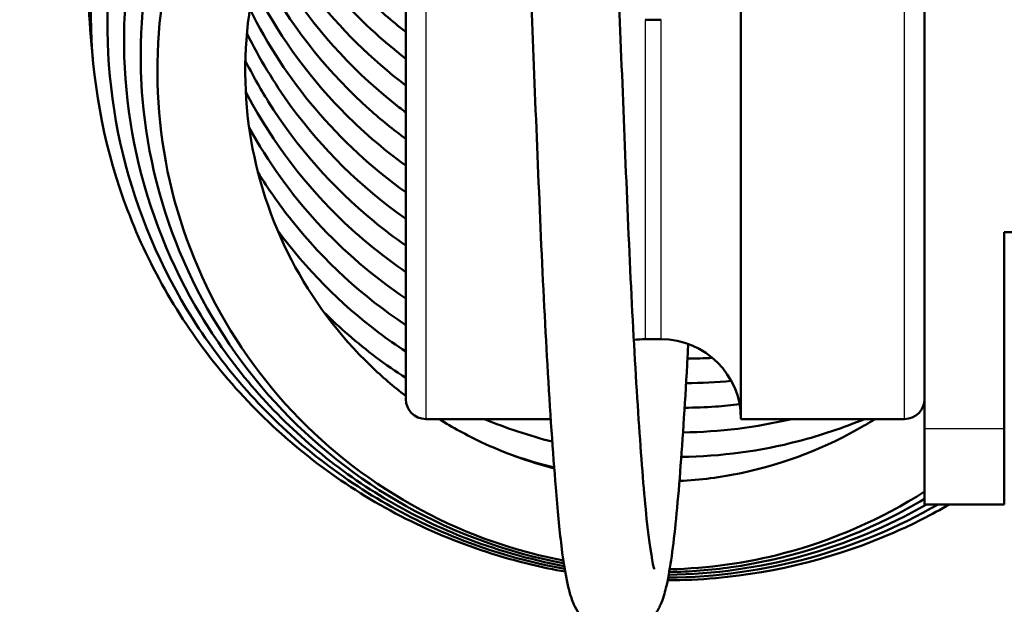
# Model space of a CAD drawing. Header units: millimetres. Extents: x 70 to 1011, y -602 to 1647.
# Tile 59 of 98: x 166 to 179, y 1404 to 1411. Entities that reach past the tile are written whole.
import ezdxf

# ---------------------------------------------------------------- set-up
doc = ezdxf.new("R2010")
doc.units = ezdxf.units.MM
doc.header["$LTSCALE"] = 0.75
doc.layers.add('Visible', color=7, linetype='Continuous', lineweight=50)
doc.layers.add('Visible Narrow', color=7, linetype='Continuous', lineweight=25)

msp = doc.modelspace()

# ---------------------------------------------------------------- linework, layer by layer
at = {"layer": 'Visible', "extrusion": (-1.22465e-16, -1, 2.96635e-13)}
for p, q in [((177.539, 1435.171, 291.483), (177.539, 1405.953, 254.001)), ((174.239, 1411.071, 250.682), (174.039, 1411.071, 250.682)), ((185.539, 1408.41, 257.153), (178.539, 1408.41, 257.153)), ((178.539, 1408.41, 257.153), (178.539, 1405.953, 254.001)), ((174.239, 1407.071, 250.682), (174.039, 1407.071, 250.682)), ((171.289, 1406.071, 250.682), (172.855, 1406.071, 250.682)), ((175.239, 1406.071, 250.682), (177.289, 1406.071, 250.682)), ((178.539, 1405.002, 251.234), (177.539, 1405.002, 251.234))]:
    msp.add_line(p, q, dxfattribs=at)
at = {"layer": 'Visible', "extrusion": (-3.63273e-29, -2.96635e-13, -1)}
for centre, radius, start, end in [((-205.124, 1421.335, 789.545), 128, 295.56245, 81.18709), ((-174.039, 1406.071, -250.682), 1, 81.8074, 90), ((-174.239, 1406.071, -250.682), 1, 90, 180), ((-171.289, 1406.321, -250.682), 0.25, 270, 0), ((-177.289, 1406.321, -250.682), 0.25, 180, 270)]:
    msp.add_arc(centre, radius, start, end, dxfattribs=at)
at = {"layer": 'Visible', "extrusion": (-1, 1.22465e-16, 0)}
for centre, radius in [((-1409.071, 250.682, -175.239), 3), ((-1409.071, 250.682, -171.039), 2.75)]:
    msp.add_arc(centre, radius, 0, 180, dxfattribs=at)
at = {"layer": 'Visible', "extrusion": (-1, 8.01738e-15, -4.38916e-15)}
msp.add_arc((-1409.502, 251.234, -177.539), 4.5, 0, 37.9375, dxfattribs=at)
at = {"layer": 'Visible', "extrusion": (1, -8.06065e-15, 4.2633e-15)}
msp.add_arc((1409.502, 251.234, 178.539), 4.5, 142.0625, 180, dxfattribs=at)
at = {"layer": 'Visible'}
for points, knots in [([(167.119, 1410.581, 234.711), (167.06, 1411.065, 234.754), (167.05, 1411.554, 234.799), (167.096, 1412.119, 234.852), (167.104, 1412.201, 234.859), (167.142, 1412.53, 234.89), (167.184, 1412.776, 234.913), (167.402, 1413.753, 235.006), (167.686, 1414.471, 235.077), (168.469, 1415.796, 235.201), (168.987, 1416.414, 235.258), (170.18, 1417.439, 235.347), (170.869, 1417.859, 235.381), (172.328, 1418.451, 235.414), (173.116, 1418.631, 235.414), (174.688, 1418.728, 235.381), (175.492, 1418.647, 235.347), (176.693, 1418.325, 235.263), (177.126, 1418.164, 235.226), (177.539, 1417.964, 235.184)], [3.317674, 3.317674, 3.317674, 3.317674, 3.463348, 3.463348, 3.48827, 3.48827, 3.56312, 3.56312, 3.790066, 3.790066, 4.026403, 4.026403, 4.262551, 4.262551, 4.498801, 4.498801, 4.735147, 4.735147, 4.872518, 4.872518, 4.872518, 4.872518]), ([(173.036, 1404.16, 236.073), (172.893, 1404.185, 236.07), (172.752, 1404.215, 236.067), (171.859, 1404.428, 236.055), (171.126, 1404.734, 236.063), (169.812, 1405.554, 236.109), (169.213, 1406.078, 236.149), (168.228, 1407.274, 236.254), (167.828, 1407.962, 236.319), (167.279, 1409.409, 236.465), (167.122, 1410.186, 236.547), (167.068, 1411.732, 236.715), (167.17, 1412.521, 236.802), (167.616, 1414.005, 236.97), (167.968, 1414.72, 237.051), (168.87, 1415.984, 237.195), (169.434, 1416.551, 237.26), (170.699, 1417.464, 237.361), (171.417, 1417.823, 237.4), (172.843, 1418.266, 237.44), (173.56, 1418.379, 237.447), (174.27, 1418.385, 237.438)], [18.555743, 18.555743, 18.555743, 18.555743, 18.598908, 18.598908, 18.831092, 18.831092, 19.063938, 19.063938, 19.297082, 19.297082, 19.530218, 19.530218, 19.763879, 19.763879, 19.997892, 19.997892, 20.232085, 20.232085, 20.467044, 20.467044, 20.680126, 20.680126, 20.680126, 20.680126]), ([(173.03, 1404.195, 237.405), (172.57, 1404.278, 237.395), (172.118, 1404.407, 237.391), (170.99, 1404.855, 237.398), (170.331, 1405.25, 237.419), (169.185, 1406.217, 237.489), (168.685, 1406.803, 237.538), (167.909, 1408.085, 237.657), (167.623, 1408.8, 237.728), (167.3, 1410.262, 237.879), (167.259, 1411.029, 237.961), (167.343, 1411.788, 238.044), (167.345, 1411.803, 238.046), (167.352, 1411.865, 238.053), (167.358, 1411.911, 238.058), (167.383, 1412.096, 238.078), (167.407, 1412.234, 238.093), (167.517, 1412.784, 238.154), (167.639, 1413.192, 238.199), (168.079, 1414.288, 238.322), (168.486, 1414.956, 238.397), (169.477, 1416.102, 238.526), (170.072, 1416.598, 238.581), (171.374, 1417.366, 238.662), (172.099, 1417.648, 238.69), (173.085, 1417.858, 238.705), (173.333, 1417.898, 238.706), (173.704, 1417.936, 238.707), (173.825, 1417.946, 238.706), (174.313, 1417.971, 238.703), (174.682, 1417.962, 238.696), (175.816, 1417.844, 238.664), (176.582, 1417.634, 238.624), (177.369, 1417.272, 238.56), (177.454, 1417.23, 238.553), (177.539, 1417.187, 238.545)], [14.162228, 14.162228, 14.162228, 14.162228, 14.30141, 14.30141, 14.526271, 14.526271, 14.751735, 14.751735, 14.97748, 14.97748, 15.203221, 15.203221, 15.207911, 15.207911, 15.221985, 15.221985, 15.264221, 15.264221, 15.391384, 15.391384, 15.620698, 15.620698, 15.847611, 15.847611, 16.074997, 16.074997, 16.150139, 16.150139, 16.186731, 16.186731, 16.296792, 16.296792, 16.528876, 16.528876, 16.557412, 16.557412, 16.557412, 16.557412]), ([(173.024, 1404.23, 238.738), (172.587, 1404.311, 238.728), (172.157, 1404.434, 238.724), (171.072, 1404.865, 238.729), (170.434, 1405.248, 238.748), (169.327, 1406.185, 238.814), (168.844, 1406.751, 238.861), (168.095, 1407.991, 238.974), (167.82, 1408.681, 239.042), (167.508, 1410.095, 239.186), (167.469, 1410.838, 239.264), (167.551, 1411.572, 239.343), (167.552, 1411.587, 239.345), (167.559, 1411.645, 239.351), (167.565, 1411.689, 239.356), (167.589, 1411.865, 239.375), (167.612, 1411.996, 239.389), (167.716, 1412.519, 239.446), (167.831, 1412.906, 239.489), (168.25, 1413.963, 239.605), (168.642, 1414.61, 239.677), (169.597, 1415.723, 239.8), (170.17, 1416.204, 239.852), (171.427, 1416.952, 239.93), (172.127, 1417.227, 239.956), (173.563, 1417.538, 239.976), (174.316, 1417.577, 239.971), (175.778, 1417.416, 239.926), (176.505, 1417.213, 239.886), (177.295, 1416.848, 239.822), (177.418, 1416.786, 239.811), (177.539, 1416.721, 239.799)], [9.91379, 9.91379, 9.91379, 9.91379, 10.046337, 10.046337, 10.263959, 10.263959, 10.481862, 10.481862, 10.699855, 10.699855, 10.91836, 10.91836, 10.922815, 10.922815, 10.936182, 10.936182, 10.976297, 10.976297, 11.097056, 11.097056, 11.319116, 11.319116, 11.538382, 11.538382, 11.758514, 11.758514, 11.978999, 11.978999, 12.199857, 12.199857, 12.24104, 12.24104, 12.24104, 12.24104]), ([(173.019, 1404.265, 240.07), (173.017, 1404.265, 240.07), (173.015, 1404.266, 240.07), (172.327, 1404.395, 240.054), (171.653, 1404.639, 240.053), (170.435, 1405.32, 240.082), (169.874, 1405.763, 240.111), (168.93, 1406.797, 240.192), (168.538, 1407.404, 240.246), (167.976, 1408.688, 240.367), (167.799, 1409.383, 240.437), (167.721, 1410.309, 240.532), (167.714, 1410.541, 240.556), (167.736, 1411.474, 240.655), (167.869, 1412.183, 240.731), (168.353, 1413.498, 240.873), (168.707, 1414.123, 240.942), (169.59, 1415.221, 241.061), (170.134, 1415.706, 241.113), (171.327, 1416.463, 241.191), (171.991, 1416.749, 241.217), (173.363, 1417.089, 241.24), (174.088, 1417.148, 241.237), (175.507, 1417.037, 241.199), (176.22, 1416.86, 241.162), (177.102, 1416.483, 241.093), (177.324, 1416.373, 241.074), (177.539, 1416.251, 241.053)], [5.810339, 5.810339, 5.810339, 5.810339, 5.810907, 5.810907, 6.020422, 6.020422, 6.229585, 6.229585, 6.441244, 6.441244, 6.651711, 6.651711, 6.721496, 6.721496, 6.933261, 6.933261, 7.144237, 7.144237, 7.357451, 7.357451, 7.568968, 7.568968, 7.78152, 7.78152, 7.996204, 7.996204, 8.070223, 8.070223, 8.070223, 8.070223]), ([(173.014, 1404.3, 241.402), (172.597, 1404.38, 241.392), (172.187, 1404.502, 241.388), (171.176, 1404.92, 241.392), (170.589, 1405.282, 241.409), (169.567, 1406.166, 241.468), (169.122, 1406.703, 241.511), (168.439, 1407.87, 241.614), (168.19, 1408.514, 241.675), (167.922, 1409.819, 241.804), (167.892, 1410.495, 241.874), (167.969, 1411.16, 241.944), (167.97, 1411.17, 241.945), (167.976, 1411.212, 241.949), (167.98, 1411.245, 241.952), (167.998, 1411.374, 241.966), (168.013, 1411.471, 241.976), (168.085, 1411.857, 242.017), (168.161, 1412.144, 242.047), (168.475, 1413.069, 242.146), (168.806, 1413.686, 242.212), (169.638, 1414.767, 242.328), (170.151, 1415.244, 242.378), (171.287, 1416.001, 242.454), (171.925, 1416.291, 242.481), (173.242, 1416.645, 242.505), (173.937, 1416.718, 242.503), (175.306, 1416.64, 242.468), (175.995, 1416.484, 242.434), (176.946, 1416.102, 242.363), (177.249, 1415.951, 242.335), (177.539, 1415.777, 242.305)], [1.852096, 1.852096, 1.852096, 1.852096, 1.97868, 1.97868, 2.180353, 2.180353, 2.384467, 2.384467, 2.587079, 2.587079, 2.786078, 2.786078, 2.789084, 2.789084, 2.798941, 2.798941, 2.828522, 2.828522, 2.917458, 2.917458, 3.122965, 3.122965, 3.328202, 3.328202, 3.533128, 3.533128, 3.737498, 3.737498, 3.94437, 3.94437, 4.045478, 4.045478, 4.045478, 4.045478]), ([(172.266, 1412.071, 243.451), (172.286, 1412.571, 243.723), (172.304, 1413.033, 244.076), (172.337, 1413.838, 244.917), (172.351, 1414.185, 245.422), (172.384, 1414.712, 246.516), (172.385, 1414.844, 247.13), (172.433, 1415.048, 247.793), (172.44, 1415.074, 247.866), (172.464, 1415.137, 247.986), (172.479, 1415.172, 248.034), (172.523, 1415.245, 248.108), (172.551, 1415.282, 248.136), (172.617, 1415.347, 248.18), (172.654, 1415.377, 248.197), (172.744, 1415.43, 248.23), (172.798, 1415.452, 248.246), (172.914, 1415.478, 248.275), (172.976, 1415.481, 248.289), (173.098, 1415.468, 248.319), (173.158, 1415.45, 248.334), (173.267, 1415.399, 248.368), (173.318, 1415.363, 248.388), (173.399, 1415.285, 248.438), (173.432, 1415.242, 248.469), (173.474, 1415.169, 248.541), (173.488, 1415.139, 248.58), (173.507, 1415.088, 248.666), (173.513, 1415.068, 248.713), (173.526, 1415.019, 248.839), (173.53, 1414.996, 248.922), (173.545, 1414.911, 249.241), (173.55, 1414.86, 249.481), (173.572, 1414.617, 250.299), (173.588, 1414.357, 250.865), (173.623, 1413.652, 251.9), (173.642, 1413.189, 252.374), (173.679, 1412.176, 253.107), (173.7, 1411.618, 253.384), (173.745, 1410.467, 253.732), (173.769, 1409.862, 253.811), (173.818, 1408.672, 253.773), (173.844, 1408.072, 253.653), (173.9, 1406.962, 253.234), (173.932, 1406.437, 252.929), (173.994, 1405.526, 252.178), (174.025, 1405.127, 251.722), (174.088, 1404.529, 250.73), (174.124, 1404.305, 250.182), (174.149, 1404.201, 249.493), (174.153, 1404.19, 249.365), (174.153, 1404.19, 249.238)], [0.364842, 0.364842, 0.364842, 0.364842, 0.535195, 0.535195, 0.714462, 0.714462, 0.899795, 0.899795, 0.923052, 0.923052, 0.940919, 0.940919, 0.956771, 0.956771, 0.971718, 0.971718, 0.989526, 0.989526, 1.008301, 1.008301, 1.027176, 1.027176, 1.046014, 1.046014, 1.064122, 1.064122, 1.079246, 1.079246, 1.094483, 1.094483, 1.120125, 1.120125, 1.193665, 1.193665, 1.376271, 1.376271, 1.56934, 1.56934, 1.75152, 1.75152, 1.930086, 1.930086, 2.108935, 2.108935, 2.286585, 2.286585, 2.463531, 2.463531, 2.634737, 2.634737, 2.67256, 2.67256, 2.67256, 2.67256]), ([(172.592, 1415.323, 242.485), (172.441, 1415.273, 242.48), (172.293, 1415.217, 242.474), (171.629, 1414.928, 242.443), (171.141, 1414.614, 242.405), (170.304, 1413.857, 242.309), (169.944, 1413.405, 242.25), (169.401, 1412.426, 242.123), (169.207, 1411.888, 242.053), (169.008, 1410.791, 241.912), (169.001, 1410.216, 241.84), (169.168, 1409.11, 241.706), (169.346, 1408.563, 241.641), (169.862, 1407.575, 241.533), (170.203, 1407.118, 241.487), (170.741, 1406.601, 241.442), (170.886, 1406.476, 241.432), (171.039, 1406.36, 241.423)], [14.408219, 14.408219, 14.408219, 14.408219, 14.455688, 14.455688, 14.625599, 14.625599, 14.795441, 14.795441, 14.963615, 14.963615, 15.132762, 15.132762, 15.30173, 15.30173, 15.468791, 15.468791, 15.526086, 15.526086, 15.526086, 15.526086]), ([(174.579, 1407.012, 243.352), (174.574, 1406.924, 243.394), (174.569, 1406.838, 243.438), (174.535, 1406.227, 243.771), (174.504, 1405.741, 244.148), (174.438, 1404.913, 245.034), (174.402, 1404.566, 245.555), (174.344, 1404.17, 246.396), (174.324, 1404.057, 246.695), (174.283, 1403.887, 247.201), (174.268, 1403.826, 247.41), (174.214, 1403.708, 247.7), (174.192, 1403.666, 247.79), (174.133, 1403.585, 247.93), (174.101, 1403.548, 247.984), (174.009, 1403.471, 248.093), (173.944, 1403.432, 248.146), (173.808, 1403.386, 248.236), (173.738, 1403.376, 248.275), (173.599, 1403.381, 248.354), (173.53, 1403.397, 248.394), (173.407, 1403.449, 248.483), (173.353, 1403.485, 248.532), (173.267, 1403.56, 248.644), (173.234, 1403.6, 248.708), (173.181, 1403.678, 248.854), (173.162, 1403.715, 248.939), (173.12, 1403.808, 249.175), (173.104, 1403.858, 249.33), (173.047, 1404.066, 249.949), (173.019, 1404.245, 250.411), (172.964, 1404.688, 251.213), (172.941, 1404.935, 251.567), (172.883, 1405.647, 252.382), (172.847, 1406.175, 252.806), (172.783, 1407.283, 253.409), (172.753, 1407.87, 253.613), (172.702, 1409.06, 253.817), (172.677, 1409.679, 253.821), (172.629, 1410.864, 253.631), (172.607, 1411.447, 253.436), (172.567, 1412.504, 252.877), (172.55, 1412.993, 252.505), (172.516, 1413.806, 251.64), (172.5, 1414.144, 251.137), (172.477, 1414.504, 250.336), (172.47, 1414.601, 250.062), (172.459, 1414.726, 249.572), (172.454, 1414.767, 249.357), (172.451, 1414.787, 249.098), (172.451, 1414.789, 249.056), (172.451, 1414.789, 249.013)], [0.330593, 0.330593, 0.330593, 0.330593, 0.359586, 0.359586, 0.539797, 0.539797, 0.723665, 0.723665, 0.819274, 0.819274, 0.884349, 0.884349, 0.914498, 0.914498, 0.936053, 0.936053, 0.962982, 0.962982, 0.986798, 0.986798, 1.010768, 1.010768, 1.034725, 1.034725, 1.058836, 1.058836, 1.086872, 1.086872, 1.135976, 1.135976, 1.283478, 1.283478, 1.411528, 1.411528, 1.608763, 1.608763, 1.790496, 1.790496, 1.971261, 1.971261, 2.150912, 2.150912, 2.330348, 2.330348, 2.507335, 2.507335, 2.593894, 2.593894, 2.659031, 2.659031, 2.671784, 2.671784, 2.671784, 2.671784]), ([(169.528, 1412.634, 205.764), (169.806, 1412.166, 205.723), (170.149, 1411.732, 205.689), (170.697, 1411.2, 205.654), (170.864, 1411.055, 205.645), (171.039, 1410.919, 205.638)], [32.1280336, 32.1280336, 32.1280336, 32.1280336, 32.2911875, 32.2911875, 32.3573079, 32.3573079, 32.3573079, 32.3573079]), ([(169.434, 1412.426, 207.824), (169.651, 1412.046, 207.79), (169.909, 1411.686, 207.76), (170.453, 1411.078, 207.716), (170.736, 1410.817, 207.699), (171.039, 1410.583, 207.687)], [35.9711357, 35.9711357, 35.9711357, 35.9711357, 36.1022153, 36.1022153, 36.2163785, 36.2163785, 36.2163785, 36.2163785]), ([(169.347, 1412.209, 209.883), (169.504, 1411.922, 209.856), (169.684, 1411.647, 209.833), (170.214, 1410.963, 209.779), (170.606, 1410.576, 209.753), (171.039, 1410.248, 209.736)], [39.8153383, 39.8153383, 39.8153383, 39.8153383, 39.9131886, 39.9131886, 40.0755036, 40.0755036, 40.0755036, 40.0755036]), ([(169.268, 1411.981, 211.941), (169.367, 1411.794, 211.923), (169.475, 1411.613, 211.907), (169.962, 1410.883, 211.846), (170.429, 1410.382, 211.81), (170.985, 1409.953, 211.788), (171.012, 1409.933, 211.787), (171.039, 1409.913, 211.786)], [43.66086, 43.66086, 43.66086, 43.66086, 43.7241306, 43.7241306, 43.9245959, 43.9245959, 43.9347745, 43.9347745, 43.9347745, 43.9347745]), ([(169.198, 1411.74, 213.997), (169.239, 1411.66, 213.99), (169.282, 1411.58, 213.983), (169.656, 1410.923, 213.924), (170.086, 1410.391, 213.883), (170.73, 1409.817, 213.847), (170.881, 1409.694, 213.841), (171.039, 1409.579, 213.835)], [47.5079899, 47.5079899, 47.5079899, 47.5079899, 47.5351109, 47.5351109, 47.7355776, 47.7355776, 47.7938948, 47.7938948, 47.7938948, 47.7938948]), ([(169.136, 1411.483, 216.053), (169.418, 1410.92, 216), (169.793, 1410.393, 215.957), (170.479, 1409.688, 215.908), (170.75, 1409.454, 215.894), (171.039, 1409.245, 215.884)], [51.3570879, 51.3570879, 51.3570879, 51.3570879, 51.5466066, 51.5466066, 51.6528707, 51.6528707, 51.6528707, 51.6528707]), ([(169.085, 1411.206, 218.106), (169.306, 1410.759, 218.064), (169.582, 1410.337, 218.028), (170.234, 1409.565, 217.97), (170.619, 1409.211, 217.947), (171.039, 1408.911, 217.934)], [55.2084191, 55.2084191, 55.2084191, 55.2084191, 55.3576153, 55.3576153, 55.5118761, 55.5118761, 55.5118761, 55.5118761]), ([(169.048, 1410.901, 220.157), (169.205, 1410.584, 220.127), (169.389, 1410.279, 220.101), (169.989, 1409.456, 220.034), (170.477, 1408.975, 220.001), (171.028, 1408.585, 219.983), (171.033, 1408.581, 219.983), (171.039, 1408.577, 219.983)], [59.0626576, 59.0626576, 59.0626576, 59.0626576, 59.168568, 59.168568, 59.3690242, 59.3690242, 59.3710299, 59.3710299, 59.3710299, 59.3710299]), ([(169.028, 1410.561, 222.205), (169.116, 1410.385, 222.188), (169.212, 1410.214, 222.173), (169.669, 1409.484, 222.11), (170.121, 1408.97, 222.072), (170.767, 1408.441, 222.042), (170.901, 1408.34, 222.037), (171.039, 1408.245, 222.033)], [62.9208629, 62.9208629, 62.9208629, 62.9208629, 62.9795197, 62.9795197, 63.1799846, 63.1799846, 63.230103, 63.230103, 63.230103, 63.230103]), ([(169.033, 1410.172, 224.248), (169.042, 1410.155, 224.246), (169.051, 1410.137, 224.244), (169.373, 1409.532, 224.189), (169.788, 1408.987, 224.146), (170.51, 1408.304, 224.102), (170.767, 1408.098, 224.09), (171.039, 1407.912, 224.083)], [66.7845918, 66.7845918, 66.7845918, 66.7845918, 66.7905178, 66.7905178, 66.9909921, 66.9909921, 67.0890006, 67.0890006, 67.0890006, 67.0890006]), ([(169.076, 1409.718, 226.285), (169.313, 1409.292, 226.246), (169.601, 1408.89, 226.214), (170.259, 1408.175, 226.162), (170.634, 1407.853, 226.143), (171.039, 1407.58, 226.132)], [70.6559317, 70.6559317, 70.6559317, 70.6559317, 70.8020212, 70.8020212, 70.9478994, 70.9478994, 70.9478994, 70.9478994]), ([(169.186, 1409.161, 228.313), (169.316, 1408.951, 228.295), (169.457, 1408.749, 228.278), (170.011, 1408.052, 228.224), (170.5, 1407.605, 228.195), (171.039, 1407.248, 228.181)], [74.5393618, 74.5393618, 74.5393618, 74.5393618, 74.6130044, 74.6130044, 74.8069319, 74.8069319, 74.8069319, 74.8069319]), ([(169.432, 1408.436, 230.329), (169.787, 1407.952, 230.29), (170.218, 1407.516, 230.26), (170.809, 1407.072, 230.238), (170.922, 1406.993, 230.234), (171.039, 1406.917, 230.231)], [78.4443612, 78.4443612, 78.4443612, 78.4443612, 78.6244105, 78.6244105, 78.6659665, 78.6659665, 78.6659665, 78.6659665]), ([(170.013, 1407.411, 232.326), (170.112, 1407.311, 232.319), (170.215, 1407.215, 232.313), (170.546, 1406.928, 232.296), (170.787, 1406.748, 232.287), (171.039, 1406.586, 232.281)], [82.393256, 82.393256, 82.393256, 82.393256, 82.4353839, 82.4353839, 82.5248015, 82.5248015, 82.5248015, 82.5248015]), ([(174.533, 1406.212, 228.279), (174.662, 1406.213, 228.289), (174.791, 1406.218, 228.299), (175.02, 1406.234, 228.318), (175.121, 1406.244, 228.327), (175.222, 1406.256, 228.337)], [75.1753153, 75.1753153, 75.1753153, 75.1753153, 75.21400147, 75.21400147, 75.24451111, 75.24451111, 75.24451111, 75.24451111]), ([(171.456, 1406.071, 241.404), (171.626, 1405.965, 241.398), (171.803, 1405.868, 241.394), (172.276, 1405.645, 241.388), (172.584, 1405.534, 241.389), (172.899, 1405.452, 241.395)], [15.5764794, 15.5764794, 15.5764794, 15.5764794, 15.6365214, 15.6365214, 15.7335252, 15.7335252, 15.7335252, 15.7335252]), ([(172.021, 1406.071, 232.276), (172.022, 1406.071, 232.276), (172.024, 1406.07, 232.276), (172.3, 1405.956, 232.279), (172.585, 1405.861, 232.285), (172.875, 1405.788, 232.295)], [82.63526953, 82.63526953, 82.63526953, 82.63526953, 82.63578077, 82.63578077, 82.72501964, 82.72501964, 82.72501964, 82.72501964]), ([(174.469, 1405.295, 241.464), (174.73, 1405.308, 241.482), (174.989, 1405.342, 241.504), (175.784, 1405.507, 241.58), (176.311, 1405.712, 241.648), (176.83, 1406.016, 241.734), (176.875, 1406.043, 241.741), (176.919, 1406.071, 241.749)], [15.8913294, 15.8913294, 15.8913294, 15.8913294, 15.9694619, 15.9694619, 16.1358644, 16.1358644, 16.151755, 16.151755, 16.151755, 16.151755]), ([(174.492, 1405.596, 232.383), (174.987, 1405.603, 232.42), (175.484, 1405.67, 232.467), (176.24, 1405.866, 232.557), (176.517, 1405.959, 232.593), (176.786, 1406.071, 232.633)], [82.8878994, 82.8878994, 82.8878994, 82.8878994, 83.0362673, 83.0362673, 83.1239316, 83.1239316, 83.1239316, 83.1239316]), ([(177.539, 1405.162, 241.754), (176.998, 1404.817, 241.676), (176.396, 1404.553, 241.608), (175.311, 1404.268, 241.513), (174.828, 1404.201, 241.48), (174.346, 1404.19, 241.454)], [1.3807751, 1.3807751, 1.3807751, 1.3807751, 1.5743998, 1.5743998, 1.7185116, 1.7185116, 1.7185116, 1.7185116]), ([(177.539, 1405.072, 240.408), (177.392, 1404.984, 240.388), (177.242, 1404.902, 240.368), (176.473, 1404.52, 240.275), (175.798, 1404.311, 240.213), (174.859, 1404.179, 240.148), (174.6, 1404.159, 240.133), (174.34, 1404.155, 240.12)], [5.3415004, 5.3415004, 5.3415004, 5.3415004, 5.3929444, 5.3929444, 5.6005473, 5.6005473, 5.6780738, 5.6780738, 5.6780738, 5.6780738]), ([(177.853, 1405.002, 236.416), (177.628, 1404.872, 236.386), (177.395, 1404.754, 236.358), (176.455, 1404.342, 236.256), (175.691, 1404.147, 236.193), (174.724, 1404.061, 236.137), (174.523, 1404.052, 236.126), (174.321, 1404.051, 236.117)], [18.0575248, 18.0575248, 18.0575248, 18.0575248, 18.135611, 18.135611, 18.3669785, 18.3669785, 18.4272517, 18.4272517, 18.4272517, 18.4272517]), ([(177.709, 1405.002, 237.741), (177.206, 1404.713, 237.675), (176.663, 1404.486, 237.617), (175.53, 1404.175, 237.52), (174.928, 1404.091, 237.48), (174.328, 1404.085, 237.451)], [13.678429, 13.678429, 13.678429, 13.678429, 13.8526586, 13.8526586, 14.03211, 14.03211, 14.03211, 14.03211]), ([(177.564, 1405.002, 239.066), (177.078, 1404.723, 239.002), (176.553, 1404.505, 238.946), (175.47, 1404.208, 238.852), (174.901, 1404.128, 238.813), (174.334, 1404.12, 238.785)], [9.4444699, 9.4444699, 9.4444699, 9.4444699, 9.612911, 9.612911, 9.7824688, 9.7824688, 9.7824688, 9.7824688])]:
    msp.add_open_spline(points, degree=3, knots=knots, dxfattribs=at)
for points in [[(174.568, 1406.827, 224.176), (174.673, 1406.828, 224.183), (174.778, 1406.831, 224.191), (174.883, 1406.836, 224.2)], [(174.551, 1406.52, 226.227), (174.74, 1406.521, 226.241), (174.93, 1406.53, 226.256), (175.118, 1406.549, 226.273)], [(174.513, 1405.904, 230.331), (174.97, 1405.909, 230.365), (175.43, 1405.966, 230.408), (175.876, 1406.071, 230.459)], [(172.393, 1405.611, 234.333), (172.56, 1405.555, 234.337), (172.728, 1405.506, 234.342), (172.898, 1405.465, 234.348)]]:
    msp.add_open_spline(points, degree=3, dxfattribs=at)
at = {"layer": 'Visible Narrow', "extrusion": (-1.22465e-16, -1, 2.96635e-13)}
msp.add_line((177.539, 1405.953, 254.001), (178.539, 1405.953, 254.001), dxfattribs=at)
at = {"layer": 'Visible Narrow', "extrusion": (-3.63273e-29, -2.96635e-13, -1)}
for centre, radius, start, end in [((-205.124, 1421.335, 759.978), 76.246, 302.97007, 71.82733), ((-205.124, 1421.335, 756.647), 70.091, 303.76561, 69.71799)]:
    msp.add_arc(centre, radius, start, end, dxfattribs=at)
at = {"layer": 'Visible Narrow', "extrusion": (1, -1.22465e-16, 0)}
for centre, radius in [((1409.071, 250.682, 171.289), 3), ((1409.071, 250.682, 174.039), 2)]:
    msp.add_arc(centre, radius, 0, 180, dxfattribs=at)
at = {"layer": 'Visible Narrow', "extrusion": (-1, 1.22465e-16, 0)}
for centre, radius in [((-1409.071, 250.682, -177.289), 3), ((-1409.071, 250.682, -174.239), 2)]:
    msp.add_arc(centre, radius, 0, 180, dxfattribs=at)

doc.saveas('drawing.dxf')
